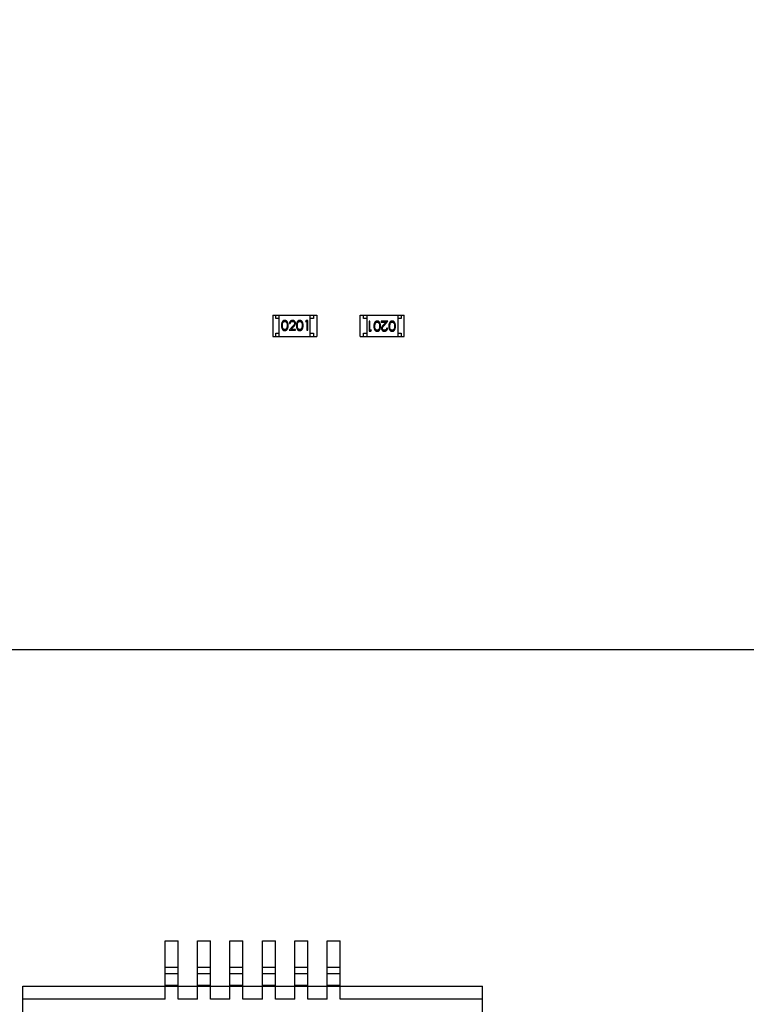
# Model space of a CAD drawing. Header units: inches. Extents: x -13 to 240, y -18 to 126.
# Tile 102 of 112: x 206 to 217, y 58 to 73. Entities that reach past the tile are written whole.
import ezdxf

# ---------------------------------------------------------------- set-up
doc = ezdxf.new("R2010")
doc.units = ezdxf.units.IN
doc.header["$LTSCALE"] = 1.21
doc.header["$MEASUREMENT"] = 0
doc.header["$PDMODE"] = 3
doc.header["$PDSIZE"] = 0.3125
doc.layers.get('0').update_dxf_attribs({"linetype": 'CONTINUOUS'})
doc.layers.get('Defpoints').update_dxf_attribs({"linetype": 'CONTINUOUS'})
doc.layers.add('DIM', color=3, linetype='CONTINUOUS')
doc.styles.get("Standard").update_dxf_attribs({"font": 'txt', "width": 0.8})
doc.dimstyles.get("Standard").update_dxf_attribs({"dimtxt": 0.15625, "dimasz": 0.1875, "dimexe": 0.125, "dimexo": 0.0625, "dimgap": 0.09, "dimtad": 0, "dimtih": 1, "dimtoh": 1, "dimzin": 4, "dimdsep": 46, "dimtxsty": 'Standard', "dimblk": '_FILLED', "dimblk1": '_FILLED', "dimblk2": '_FILLED', "dimcen": 0.09, "dimazin": 1, "dimtp": 0.01, "dimtm": 0.01, "dimtfac": 1, "dimtofl": 0, "dimtmove": 0, "dimatfit": 3, "dimldrblk": '_FILLED', "dimfxl": 1, "dimtolj": 1, "dimtzin": 4, "dimarcsym": 0})

# ---------------------------------------------------------------- blocks, each defined once
blk = doc.blocks.new('_FILLED')
at = {"color": 0, "linetype": 'ByBlock'}
blk.add_solid([(0, 0), (-1, 0.1667), (-1, -0.1667)], dxfattribs=at)
blk = doc.blocks.new('*D57')
at = {"layer": 'Defpoints', "color": 0}
for p in [(222.327, 99.465), (198.077, 63.466), (232.488, 63.466)]:
    blk.add_point(p, dxfattribs=at)
at = {"layer": 'DIM', "color": 0, "lineweight": -2}
for p, q in [((222.389, 99.465), (232.613, 99.465)), ((232.488, 97.465), (232.488, 84.489)), ((232.488, 65.466), (232.488, 78.442)), ((198.139, 63.466), (232.613, 63.466))]:
    blk.add_line(p, q, dxfattribs=at)
at = {"layer": 'DIM', "color": 0, "lineweight": -2, "xscale": 2, "yscale": 2, "zscale": 2}
for p, rotation in [((232.488, 99.465), 90), ((232.488, 63.466), 270)]:
    blk.add_blockref('_FILLED', p, dxfattribs=dict(at, rotation=rotation))
at = {"layer": 'DIM', "color": 0, "insert": (232.488, 81.466), "char_height": 2, "attachment_point": 5, "rotation": 90}
blk.add_mtext('\\A1;36.00', dxfattribs=at)

msp = doc.modelspace()

# ---------------------------------------------------------------- linework, layer by layer
at = {"color": 7, "linetype": 'Continuous'}
for p, q in [((210.137, 68.631), (210.137, 68.301)), ((210.137, 68.631), (210.817, 68.631)), ((210.187, 68.581), (210.187, 68.631)), ((210.237, 68.301), (210.237, 68.631)), ((210.717, 68.301), (210.717, 68.631)), ((210.767, 68.631), (210.767, 68.581)), ((210.817, 68.631), (210.817, 68.301)), ((211.487, 68.301), (211.487, 68.631)), ((211.487, 68.631), (212.167, 68.631)), ((211.537, 68.581), (211.537, 68.631)), ((211.587, 68.631), (211.587, 68.301)), ((212.067, 68.631), (212.067, 68.301)), ((212.117, 68.631), (212.117, 68.581)), ((212.167, 68.301), (212.167, 68.631)), ((210.237, 68.581), (210.187, 68.581)), ((210.361, 68.472), (210.355, 68.434)), ((210.446, 68.459), (210.388, 68.397)), ((210.394, 68.5), (210.407, 68.5)), ((210.42, 68.412), (210.458, 68.452)), ((210.592, 68.472), (210.586, 68.434)), ((210.651, 68.547), (210.642, 68.531)), ((210.642, 68.531), (210.665, 68.531)), ((210.678, 68.547), (210.651, 68.547)), ((210.665, 68.531), (210.665, 68.397)), ((210.678, 68.397), (210.678, 68.547)), ((210.767, 68.581), (210.717, 68.581)), ((211.587, 68.581), (211.537, 68.581)), ((211.625, 68.536), (211.625, 68.386)), ((211.638, 68.536), (211.625, 68.536)), ((211.638, 68.402), (211.638, 68.536)), ((211.711, 68.461), (211.717, 68.499)), ((211.813, 68.536), (211.813, 68.521)), ((211.915, 68.536), (211.813, 68.536)), ((211.813, 68.521), (211.883, 68.521)), ((211.883, 68.521), (211.846, 68.481)), ((211.857, 68.474), (211.915, 68.536)), ((211.942, 68.461), (211.948, 68.499)), ((212.117, 68.581), (212.067, 68.581)), ((210.137, 68.301), (210.817, 68.301)), ((210.187, 68.301), (210.187, 68.351)), ((210.187, 68.351), (210.237, 68.351)), ((210.388, 68.397), (210.49, 68.397)), ((210.49, 68.412), (210.42, 68.412)), ((210.49, 68.397), (210.49, 68.412)), ((210.665, 68.397), (210.678, 68.397)), ((210.717, 68.351), (210.767, 68.351)), ((210.767, 68.351), (210.767, 68.301)), ((211.487, 68.301), (212.167, 68.301)), ((211.537, 68.301), (211.537, 68.351)), ((211.537, 68.351), (211.587, 68.351)), ((211.625, 68.386), (211.653, 68.386)), ((211.661, 68.402), (211.638, 68.402)), ((211.653, 68.386), (211.661, 68.402)), ((211.909, 68.432), (211.896, 68.432)), ((212.067, 68.351), (212.117, 68.351)), ((212.117, 68.351), (212.117, 68.301)), ((208.477, 58.066), (208.477, 58.966)), ((208.477, 58.966), (208.677, 58.966)), ((208.677, 58.066), (208.677, 58.966)), ((208.977, 58.066), (208.977, 58.966)), ((208.977, 58.966), (209.177, 58.966)), ((209.177, 58.066), (209.177, 58.966)), ((209.477, 58.066), (209.477, 58.966)), ((209.477, 58.966), (209.677, 58.966)), ((209.677, 58.066), (209.677, 58.966)), ((209.977, 58.066), (209.977, 58.966)), ((209.977, 58.966), (210.177, 58.966)), ((210.177, 58.066), (210.177, 58.966)), ((210.477, 58.066), (210.477, 58.966)), ((210.477, 58.966), (210.677, 58.966)), ((210.677, 58.066), (210.677, 58.966)), ((210.977, 58.066), (210.977, 58.966)), ((210.977, 58.966), (211.177, 58.966)), ((211.177, 58.066), (211.177, 58.966)), ((208.677, 58.552), (208.477, 58.552)), ((208.477, 58.462), (208.677, 58.462)), ((209.177, 58.552), (208.977, 58.552)), ((208.977, 58.462), (209.177, 58.462)), ((209.677, 58.552), (209.477, 58.552)), ((209.477, 58.462), (209.677, 58.462)), ((210.177, 58.552), (209.977, 58.552)), ((209.977, 58.462), (210.177, 58.462)), ((210.677, 58.552), (210.477, 58.552)), ((210.477, 58.462), (210.677, 58.462)), ((211.177, 58.552), (210.977, 58.552)), ((210.977, 58.462), (211.177, 58.462)), ((206.277, 52.466), (206.277, 58.266)), ((206.277, 58.266), (213.377, 58.266)), ((208.677, 58.277), (208.477, 58.277)), ((209.177, 58.277), (208.977, 58.277)), ((209.677, 58.277), (209.477, 58.277)), ((210.177, 58.277), (209.977, 58.277)), ((210.677, 58.277), (210.477, 58.277)), ((211.177, 58.277), (210.977, 58.277)), ((213.377, 52.466), (213.377, 58.266)), ((208.477, 58.066), (206.277, 58.066)), ((208.977, 58.066), (208.677, 58.066)), ((209.477, 58.066), (209.177, 58.066)), ((209.977, 58.066), (209.677, 58.066)), ((210.477, 58.066), (210.177, 58.066)), ((210.977, 58.066), (210.677, 58.066)), ((213.377, 58.066), (211.177, 58.066))]:
    msp.add_line(p, q, dxfattribs=at)
for points, knots in [([(210.323, 68.55), (210.322, 68.55), (210.319, 68.55), (210.316, 68.55), (210.312, 68.549), (210.309, 68.548), (210.306, 68.547), (210.303, 68.546), (210.3, 68.544), (210.297, 68.542), (210.294, 68.54), (210.291, 68.537), (210.289, 68.535), (210.286, 68.532), (210.284, 68.528), (210.282, 68.525), (210.28, 68.521), (210.279, 68.517), (210.277, 68.513), (210.276, 68.508), (210.275, 68.503), (210.274, 68.498), (210.273, 68.492), (210.273, 68.485), (210.273, 68.479), (210.273, 68.474), (210.273, 68.471)], [0, 0, 0, 0, 0.033742, 0.066533, 0.099153, 0.13154, 0.164087, 0.196563, 0.229707, 0.263315, 0.297504, 0.331686, 0.366482, 0.4021, 0.438958, 0.476748, 0.515985, 0.556589, 0.599519, 0.645765, 0.695487, 0.748721, 0.805687, 0.866754, 0.931405, 1, 1, 1, 1]), ([(210.273, 68.471), (210.273, 68.469), (210.273, 68.464), (210.273, 68.458), (210.273, 68.451), (210.274, 68.445), (210.275, 68.44), (210.276, 68.435), (210.277, 68.43), (210.279, 68.426), (210.281, 68.422), (210.282, 68.418), (210.284, 68.414), (210.287, 68.411), (210.289, 68.408), (210.291, 68.406), (210.294, 68.403), (210.297, 68.401), (210.3, 68.399), (210.303, 68.397), (210.306, 68.396), (210.309, 68.395), (210.312, 68.394), (210.316, 68.393), (210.319, 68.393), (210.322, 68.393), (210.323, 68.393)], [0, 0, 0, 0, 0.068113, 0.132564, 0.193427, 0.250218, 0.303569, 0.353576, 0.400235, 0.443586, 0.484619, 0.524292, 0.56238, 0.599049, 0.63494, 0.669782, 0.704009, 0.737842, 0.771098, 0.803896, 0.836415, 0.868639, 0.900715, 0.933378, 0.966213, 1, 1, 1, 1]), ([(210.286, 68.472), (210.286, 68.474), (210.286, 68.477), (210.286, 68.483), (210.287, 68.488), (210.287, 68.493), (210.288, 68.498), (210.289, 68.502), (210.289, 68.506), (210.291, 68.509), (210.292, 68.512), (210.293, 68.515), (210.295, 68.518), (210.296, 68.52), (210.298, 68.523), (210.3, 68.525), (210.302, 68.527), (210.305, 68.529), (210.309, 68.531), (210.313, 68.534), (210.318, 68.535), (210.321, 68.535), (210.323, 68.535)], [0, 0, 0, 0, 0.073302, 0.142286, 0.206253, 0.266017, 0.321612, 0.372532, 0.419497, 0.462398, 0.502825, 0.541489, 0.579034, 0.615143, 0.650298, 0.684912, 0.718701, 0.752189, 0.817245, 0.879117, 0.939613, 1, 1, 1, 1]), ([(210.323, 68.408), (210.321, 68.408), (210.318, 68.408), (210.313, 68.41), (210.309, 68.412), (210.305, 68.414), (210.302, 68.416), (210.3, 68.418), (210.298, 68.42), (210.296, 68.423), (210.295, 68.425), (210.293, 68.428), (210.292, 68.431), (210.291, 68.434), (210.289, 68.437), (210.289, 68.441), (210.288, 68.445), (210.287, 68.45), (210.287, 68.455), (210.286, 68.46), (210.286, 68.466), (210.286, 68.47), (210.286, 68.472)], [0, 0, 0, 0, 0.060034, 0.120278, 0.182348, 0.247919, 0.281641, 0.315701, 0.350322, 0.385703, 0.421819, 0.459196, 0.497866, 0.538301, 0.58121, 0.628183, 0.679403, 0.734699, 0.794074, 0.858416, 0.927049, 1, 1, 1, 1]), ([(210.374, 68.471), (210.374, 68.474), (210.374, 68.478), (210.374, 68.485), (210.374, 68.491), (210.373, 68.497), (210.372, 68.502), (210.371, 68.508), (210.369, 68.512), (210.368, 68.517), (210.366, 68.521), (210.364, 68.525), (210.362, 68.528), (210.36, 68.531), (210.357, 68.534), (210.355, 68.537), (210.352, 68.54), (210.349, 68.542), (210.346, 68.544), (210.343, 68.546), (210.34, 68.547), (210.337, 68.548), (210.333, 68.549), (210.33, 68.55), (210.326, 68.55), (210.324, 68.55), (210.323, 68.55)], [0, 0, 0, 0, 0.065278, 0.127205, 0.186168, 0.241675, 0.294115, 0.343609, 0.390387, 0.434463, 0.476646, 0.517002, 0.555936, 0.593716, 0.630057, 0.665601, 0.700745, 0.734917, 0.768681, 0.802087, 0.834849, 0.867433, 0.900138, 0.932806, 0.966212, 1, 1, 1, 1]), ([(210.323, 68.535), (210.325, 68.535), (210.328, 68.535), (210.333, 68.534), (210.338, 68.531), (210.341, 68.529), (210.344, 68.527), (210.346, 68.525), (210.348, 68.523), (210.35, 68.52), (210.352, 68.517), (210.353, 68.514), (210.355, 68.511), (210.356, 68.508), (210.357, 68.504), (210.358, 68.5), (210.359, 68.496), (210.36, 68.492), (210.36, 68.487), (210.361, 68.482), (210.361, 68.477), (210.361, 68.473), (210.361, 68.472)], [0, 0, 0, 0, 0.059689, 0.119507, 0.181075, 0.246162, 0.279894, 0.314468, 0.350403, 0.387474, 0.426147, 0.466624, 0.508745, 0.553328, 0.600058, 0.649177, 0.700552, 0.754894, 0.811825, 0.871514, 0.934319, 1, 1, 1, 1]), ([(210.323, 68.393), (210.324, 68.393), (210.326, 68.393), (210.33, 68.393), (210.333, 68.394), (210.337, 68.395), (210.34, 68.396), (210.343, 68.397), (210.346, 68.399), (210.349, 68.401), (210.352, 68.403), (210.355, 68.406), (210.357, 68.409), (210.36, 68.412), (210.362, 68.415), (210.364, 68.419), (210.366, 68.422), (210.368, 68.427), (210.369, 68.431), (210.371, 68.436), (210.372, 68.441), (210.373, 68.446), (210.374, 68.452), (210.374, 68.458), (210.374, 68.465), (210.374, 68.469), (210.374, 68.471)], [0, 0, 0, 0, 0.033824, 0.067298, 0.10028, 0.133019, 0.165736, 0.198792, 0.232372, 0.266409, 0.301016, 0.336196, 0.371972, 0.408574, 0.446394, 0.485225, 0.525372, 0.567224, 0.611081, 0.65775, 0.70702, 0.759235, 0.814484, 0.873227, 0.934937, 1, 1, 1, 1]), ([(210.443, 68.55), (210.441, 68.55), (210.438, 68.55), (210.433, 68.55), (210.428, 68.548), (210.424, 68.547), (210.42, 68.545), (210.416, 68.543), (210.412, 68.54), (210.408, 68.536), (210.405, 68.533), (210.402, 68.529), (210.4, 68.525), (210.398, 68.52), (210.396, 68.516), (210.395, 68.511), (210.394, 68.506), (210.394, 68.502), (210.394, 68.5)], [0, 0, 0, 0, 0.06445, 0.126725, 0.187421, 0.247417, 0.306749, 0.366595, 0.427749, 0.490235, 0.553031, 0.614805, 0.676505, 0.738096, 0.801021, 0.864897, 0.931209, 1, 1, 1, 1]), ([(210.407, 68.5), (210.407, 68.502), (210.408, 68.504), (210.408, 68.508), (210.409, 68.512), (210.41, 68.515), (210.412, 68.518), (210.414, 68.521), (210.416, 68.524), (210.418, 68.526), (210.42, 68.528), (210.423, 68.53), (210.426, 68.532), (210.429, 68.533), (210.432, 68.534), (210.435, 68.534), (210.438, 68.535), (210.441, 68.535), (210.442, 68.535)], [0, 0, 0, 0, 0.073648, 0.143686, 0.210962, 0.275557, 0.338064, 0.399311, 0.4594, 0.51934, 0.579024, 0.637809, 0.695959, 0.754122, 0.813113, 0.873453, 0.935561, 1, 1, 1, 1]), ([(210.442, 68.535), (210.443, 68.535), (210.445, 68.535), (210.448, 68.534), (210.452, 68.534), (210.455, 68.533), (210.457, 68.532), (210.46, 68.53), (210.463, 68.528), (210.465, 68.526), (210.467, 68.524), (210.469, 68.521), (210.471, 68.519), (210.472, 68.516), (210.473, 68.513), (210.474, 68.511), (210.474, 68.508), (210.474, 68.506), (210.474, 68.505)], [0, 0, 0, 0, 0.068027, 0.133505, 0.19695, 0.26027, 0.322741, 0.384982, 0.448465, 0.513424, 0.578224, 0.640011, 0.700094, 0.760067, 0.819012, 0.877878, 0.938035, 1, 1, 1, 1]), ([(210.488, 68.506), (210.488, 68.507), (210.488, 68.51), (210.487, 68.515), (210.486, 68.519), (210.485, 68.523), (210.483, 68.527), (210.481, 68.53), (210.478, 68.534), (210.475, 68.537), (210.472, 68.54), (210.469, 68.543), (210.465, 68.545), (210.461, 68.547), (210.457, 68.549), (210.452, 68.55), (210.448, 68.55), (210.444, 68.55), (210.443, 68.55)], [0, 0, 0, 0, 0.06271, 0.123347, 0.183401, 0.242828, 0.302097, 0.36242, 0.423725, 0.487032, 0.550491, 0.612709, 0.674265, 0.73617, 0.799211, 0.863483, 0.930525, 1, 1, 1, 1]), ([(210.474, 68.505), (210.474, 68.503), (210.474, 68.5), (210.473, 68.495), (210.472, 68.49), (210.47, 68.487), (210.468, 68.483), (210.466, 68.481), (210.463, 68.478), (210.461, 68.474), (210.458, 68.471), (210.454, 68.467), (210.45, 68.463), (210.448, 68.46), (210.446, 68.459)], [0, 0, 0, 0, 0.088014, 0.174976, 0.2638, 0.355443, 0.406413, 0.465519, 0.533076, 0.609353, 0.693899, 0.787171, 0.889197, 1, 1, 1, 1]), ([(210.458, 68.452), (210.459, 68.454), (210.462, 68.457), (210.466, 68.461), (210.469, 68.465), (210.472, 68.469), (210.475, 68.472), (210.478, 68.476), (210.48, 68.479), (210.482, 68.483), (210.485, 68.488), (210.486, 68.493), (210.488, 68.5), (210.488, 68.504), (210.488, 68.506)], [0, 0, 0, 0, 0.09953, 0.192079, 0.277712, 0.357454, 0.429648, 0.495771, 0.555538, 0.608657, 0.707578, 0.804328, 0.901298, 1, 1, 1, 1]), ([(210.553, 68.55), (210.552, 68.55), (210.55, 68.55), (210.547, 68.55), (210.543, 68.549), (210.54, 68.548), (210.537, 68.547), (210.534, 68.546), (210.53, 68.544), (210.528, 68.542), (210.525, 68.54), (210.522, 68.537), (210.52, 68.535), (210.517, 68.532), (210.515, 68.528), (210.513, 68.525), (210.511, 68.521), (210.51, 68.517), (210.508, 68.513), (210.507, 68.508), (210.506, 68.503), (210.505, 68.498), (210.504, 68.492), (210.504, 68.485), (210.503, 68.479), (210.503, 68.474), (210.503, 68.471)], [0, 0, 0, 0, 0.033742, 0.066533, 0.099153, 0.13154, 0.164087, 0.196563, 0.229707, 0.263315, 0.297504, 0.331686, 0.366482, 0.4021, 0.438958, 0.476748, 0.515985, 0.556589, 0.599519, 0.645765, 0.695487, 0.748721, 0.805687, 0.866754, 0.931405, 1, 1, 1, 1]), ([(210.503, 68.471), (210.503, 68.469), (210.503, 68.464), (210.504, 68.458), (210.504, 68.451), (210.505, 68.445), (210.506, 68.44), (210.507, 68.435), (210.508, 68.43), (210.51, 68.426), (210.511, 68.422), (210.513, 68.418), (210.515, 68.414), (210.517, 68.411), (210.52, 68.408), (210.522, 68.406), (210.525, 68.403), (210.528, 68.401), (210.531, 68.399), (210.534, 68.397), (210.537, 68.396), (210.54, 68.395), (210.543, 68.394), (210.547, 68.393), (210.55, 68.393), (210.552, 68.393), (210.553, 68.393)], [0, 0, 0, 0, 0.068113, 0.132564, 0.193427, 0.250218, 0.303569, 0.353576, 0.400235, 0.443586, 0.484619, 0.524292, 0.56238, 0.599049, 0.63494, 0.669782, 0.704009, 0.737842, 0.771098, 0.803896, 0.836415, 0.868639, 0.900715, 0.933378, 0.966213, 1, 1, 1, 1]), ([(210.517, 68.472), (210.517, 68.474), (210.517, 68.477), (210.517, 68.483), (210.517, 68.488), (210.518, 68.493), (210.519, 68.498), (210.519, 68.502), (210.52, 68.506), (210.521, 68.509), (210.523, 68.512), (210.524, 68.515), (210.525, 68.518), (210.527, 68.52), (210.529, 68.523), (210.531, 68.525), (210.533, 68.527), (210.536, 68.529), (210.539, 68.531), (210.544, 68.534), (210.549, 68.535), (210.552, 68.535), (210.554, 68.535)], [0, 0, 0, 0, 0.073302, 0.142286, 0.206253, 0.266017, 0.321612, 0.372532, 0.419497, 0.462398, 0.502825, 0.541489, 0.579034, 0.615143, 0.650298, 0.684912, 0.718701, 0.752189, 0.817245, 0.879117, 0.939613, 1, 1, 1, 1]), ([(210.554, 68.408), (210.552, 68.408), (210.549, 68.408), (210.544, 68.41), (210.539, 68.412), (210.536, 68.414), (210.533, 68.416), (210.531, 68.418), (210.529, 68.42), (210.527, 68.423), (210.525, 68.425), (210.524, 68.428), (210.523, 68.431), (210.521, 68.434), (210.52, 68.437), (210.519, 68.441), (210.519, 68.445), (210.518, 68.45), (210.517, 68.455), (210.517, 68.46), (210.517, 68.466), (210.517, 68.47), (210.517, 68.472)], [0, 0, 0, 0, 0.060034, 0.120278, 0.182348, 0.247919, 0.281641, 0.315701, 0.350322, 0.385703, 0.421819, 0.459196, 0.497866, 0.538301, 0.58121, 0.628183, 0.679403, 0.734699, 0.794074, 0.858416, 0.927049, 1, 1, 1, 1]), ([(210.605, 68.471), (210.605, 68.474), (210.605, 68.478), (210.605, 68.485), (210.604, 68.491), (210.604, 68.497), (210.603, 68.502), (210.601, 68.508), (210.6, 68.512), (210.598, 68.517), (210.597, 68.521), (210.595, 68.525), (210.593, 68.528), (210.59, 68.531), (210.588, 68.534), (210.585, 68.537), (210.583, 68.54), (210.58, 68.542), (210.577, 68.544), (210.574, 68.546), (210.571, 68.547), (210.567, 68.548), (210.564, 68.549), (210.561, 68.55), (210.557, 68.55), (210.555, 68.55), (210.553, 68.55)], [0, 0, 0, 0, 0.065278, 0.127205, 0.186168, 0.241675, 0.294115, 0.343609, 0.390387, 0.434463, 0.476646, 0.517002, 0.555936, 0.593716, 0.630057, 0.665601, 0.700745, 0.734917, 0.768681, 0.802087, 0.834849, 0.867433, 0.900138, 0.932806, 0.966212, 1, 1, 1, 1]), ([(210.553, 68.393), (210.555, 68.393), (210.557, 68.393), (210.561, 68.393), (210.564, 68.394), (210.567, 68.395), (210.571, 68.396), (210.574, 68.397), (210.577, 68.399), (210.58, 68.401), (210.583, 68.403), (210.586, 68.406), (210.588, 68.409), (210.591, 68.412), (210.593, 68.415), (210.595, 68.419), (210.597, 68.422), (210.599, 68.427), (210.6, 68.431), (210.601, 68.436), (210.603, 68.441), (210.604, 68.446), (210.604, 68.452), (210.605, 68.458), (210.605, 68.465), (210.605, 68.469), (210.605, 68.471)], [0, 0, 0, 0, 0.033824, 0.067298, 0.10028, 0.133019, 0.165736, 0.198792, 0.232372, 0.266409, 0.301016, 0.336196, 0.371972, 0.408574, 0.446394, 0.485225, 0.525372, 0.567224, 0.611081, 0.65775, 0.70702, 0.759235, 0.814484, 0.873227, 0.934937, 1, 1, 1, 1]), ([(210.554, 68.535), (210.556, 68.535), (210.559, 68.535), (210.564, 68.534), (210.568, 68.531), (210.572, 68.529), (210.575, 68.527), (210.577, 68.525), (210.579, 68.523), (210.581, 68.52), (210.582, 68.517), (210.584, 68.514), (210.585, 68.511), (210.587, 68.508), (210.588, 68.504), (210.589, 68.5), (210.59, 68.496), (210.591, 68.492), (210.591, 68.487), (210.592, 68.482), (210.592, 68.477), (210.592, 68.473), (210.592, 68.472)], [0, 0, 0, 0, 0.059689, 0.119507, 0.181075, 0.246162, 0.279894, 0.314468, 0.350403, 0.387474, 0.426147, 0.466624, 0.508745, 0.553328, 0.600058, 0.649177, 0.700552, 0.754894, 0.811825, 0.871514, 0.934319, 1, 1, 1, 1]), ([(211.75, 68.54), (211.749, 68.54), (211.746, 68.54), (211.743, 68.54), (211.739, 68.539), (211.736, 68.538), (211.733, 68.537), (211.729, 68.535), (211.726, 68.534), (211.723, 68.532), (211.72, 68.529), (211.718, 68.527), (211.715, 68.524), (211.713, 68.521), (211.71, 68.518), (211.708, 68.514), (211.706, 68.51), (211.705, 68.506), (211.703, 68.502), (211.702, 68.497), (211.701, 68.492), (211.7, 68.487), (211.699, 68.481), (211.698, 68.475), (211.698, 68.468), (211.698, 68.464), (211.698, 68.461)], [0, 0, 0, 0, 0.033824, 0.067298, 0.10028, 0.133019, 0.165736, 0.198792, 0.232372, 0.266409, 0.301016, 0.336196, 0.371972, 0.408574, 0.446394, 0.485225, 0.525372, 0.567224, 0.611081, 0.65775, 0.70702, 0.759235, 0.814484, 0.873227, 0.934937, 1, 1, 1, 1]), ([(211.698, 68.461), (211.698, 68.459), (211.698, 68.454), (211.698, 68.448), (211.699, 68.442), (211.7, 68.436), (211.701, 68.43), (211.702, 68.425), (211.703, 68.42), (211.705, 68.416), (211.707, 68.412), (211.708, 68.408), (211.711, 68.405), (211.713, 68.401), (211.715, 68.398), (211.718, 68.395), (211.721, 68.393), (211.723, 68.391), (211.726, 68.389), (211.729, 68.387), (211.733, 68.386), (211.736, 68.384), (211.739, 68.383), (211.743, 68.383), (211.746, 68.382), (211.749, 68.382), (211.75, 68.382)], [0, 0, 0, 0, 0.065278, 0.127205, 0.186168, 0.241675, 0.294115, 0.343609, 0.390387, 0.434463, 0.476646, 0.517002, 0.555936, 0.593716, 0.630057, 0.665601, 0.700745, 0.734917, 0.768681, 0.802087, 0.834849, 0.867433, 0.900138, 0.932806, 0.966212, 1, 1, 1, 1]), ([(211.749, 68.398), (211.748, 68.398), (211.744, 68.398), (211.739, 68.399), (211.735, 68.401), (211.731, 68.404), (211.728, 68.406), (211.726, 68.408), (211.724, 68.41), (211.722, 68.413), (211.721, 68.415), (211.719, 68.418), (211.718, 68.422), (211.716, 68.425), (211.715, 68.429), (211.714, 68.433), (211.713, 68.437), (211.713, 68.441), (211.712, 68.446), (211.712, 68.451), (211.711, 68.456), (211.711, 68.459), (211.711, 68.461)], [0, 0, 0, 0, 0.059689, 0.119507, 0.181075, 0.246162, 0.279894, 0.314468, 0.350403, 0.387474, 0.426147, 0.466624, 0.508745, 0.553328, 0.600058, 0.649177, 0.700552, 0.754894, 0.811825, 0.871514, 0.934319, 1, 1, 1, 1]), ([(211.717, 68.499), (211.717, 68.5), (211.718, 68.502), (211.72, 68.505), (211.721, 68.508), (211.723, 68.51), (211.724, 68.512), (211.726, 68.515), (211.728, 68.517), (211.731, 68.519), (211.735, 68.521), (211.739, 68.523), (211.744, 68.524), (211.748, 68.525), (211.749, 68.525)], [0, 0, 0, 0, 0.075949, 0.148549, 0.218996, 0.286119, 0.351826, 0.416074, 0.478265, 0.540325, 0.660405, 0.774606, 0.887187, 1, 1, 1, 1]), ([(211.749, 68.525), (211.751, 68.525), (211.754, 68.524), (211.759, 68.523), (211.764, 68.521), (211.768, 68.519), (211.77, 68.516), (211.773, 68.514), (211.774, 68.512), (211.776, 68.51), (211.778, 68.507), (211.779, 68.505), (211.781, 68.502), (211.782, 68.499), (211.783, 68.495), (211.784, 68.492), (211.785, 68.487), (211.785, 68.483), (211.786, 68.478), (211.786, 68.473), (211.786, 68.467), (211.786, 68.463), (211.786, 68.461)], [0, 0, 0, 0, 0.060034, 0.120278, 0.182348, 0.247919, 0.281641, 0.315701, 0.350322, 0.385703, 0.421819, 0.459196, 0.497866, 0.538301, 0.58121, 0.628183, 0.679403, 0.734699, 0.794074, 0.858416, 0.927049, 1, 1, 1, 1]), ([(211.786, 68.461), (211.786, 68.459), (211.786, 68.455), (211.786, 68.45), (211.786, 68.444), (211.785, 68.439), (211.785, 68.435), (211.784, 68.431), (211.783, 68.427), (211.782, 68.424), (211.781, 68.42), (211.779, 68.418), (211.778, 68.415), (211.776, 68.412), (211.774, 68.41), (211.772, 68.408), (211.77, 68.406), (211.768, 68.404), (211.764, 68.401), (211.759, 68.399), (211.754, 68.398), (211.751, 68.398), (211.749, 68.398)], [0, 0, 0, 0, 0.073302, 0.142286, 0.206253, 0.266017, 0.321612, 0.372532, 0.419497, 0.462398, 0.502825, 0.541489, 0.579034, 0.615143, 0.650298, 0.684912, 0.718701, 0.752189, 0.817245, 0.879117, 0.939613, 1, 1, 1, 1]), ([(211.8, 68.461), (211.8, 68.464), (211.8, 68.468), (211.8, 68.475), (211.799, 68.481), (211.798, 68.487), (211.797, 68.493), (211.796, 68.498), (211.795, 68.503), (211.794, 68.507), (211.792, 68.511), (211.79, 68.515), (211.788, 68.518), (211.786, 68.521), (211.783, 68.524), (211.781, 68.527), (211.778, 68.53), (211.776, 68.532), (211.773, 68.534), (211.77, 68.535), (211.767, 68.537), (211.763, 68.538), (211.76, 68.539), (211.757, 68.54), (211.753, 68.54), (211.751, 68.54), (211.75, 68.54)], [0, 0, 0, 0, 0.068113, 0.132564, 0.193427, 0.250218, 0.303569, 0.353576, 0.400235, 0.443586, 0.484619, 0.524292, 0.56238, 0.599049, 0.63494, 0.669782, 0.704009, 0.737842, 0.771098, 0.803896, 0.836415, 0.868639, 0.900715, 0.933378, 0.966213, 1, 1, 1, 1]), ([(211.75, 68.382), (211.751, 68.382), (211.753, 68.382), (211.757, 68.383), (211.76, 68.383), (211.763, 68.384), (211.767, 68.386), (211.77, 68.387), (211.773, 68.389), (211.776, 68.391), (211.778, 68.393), (211.781, 68.395), (211.784, 68.398), (211.786, 68.401), (211.788, 68.404), (211.79, 68.408), (211.792, 68.411), (211.794, 68.415), (211.795, 68.42), (211.796, 68.424), (211.797, 68.429), (211.798, 68.435), (211.799, 68.441), (211.8, 68.447), (211.8, 68.454), (211.8, 68.459), (211.8, 68.461)], [0, 0, 0, 0, 0.033742, 0.066533, 0.099153, 0.13154, 0.164087, 0.196563, 0.229707, 0.263315, 0.297504, 0.331686, 0.366482, 0.4021, 0.438958, 0.476748, 0.515985, 0.556589, 0.599519, 0.645765, 0.695487, 0.748721, 0.805687, 0.866754, 0.931405, 1, 1, 1, 1]), ([(211.846, 68.481), (211.844, 68.479), (211.841, 68.476), (211.837, 68.472), (211.834, 68.468), (211.831, 68.464), (211.828, 68.46), (211.825, 68.457), (211.823, 68.454), (211.821, 68.45), (211.819, 68.445), (211.817, 68.439), (211.815, 68.433), (211.815, 68.429), (211.815, 68.427)], [0, 0, 0, 0, 0.09953, 0.192079, 0.277712, 0.357454, 0.429648, 0.495771, 0.555538, 0.608657, 0.707578, 0.804328, 0.901298, 1, 1, 1, 1]), ([(211.829, 68.428), (211.829, 68.43), (211.829, 68.433), (211.83, 68.438), (211.832, 68.442), (211.834, 68.446), (211.836, 68.449), (211.838, 68.452), (211.84, 68.455), (211.843, 68.458), (211.846, 68.462), (211.849, 68.466), (211.853, 68.47), (211.856, 68.473), (211.857, 68.474)], [0, 0, 0, 0, 0.088014, 0.174976, 0.2638, 0.355443, 0.406413, 0.465519, 0.533076, 0.609353, 0.693899, 0.787171, 0.889197, 1, 1, 1, 1]), ([(211.98, 68.54), (211.979, 68.54), (211.977, 68.54), (211.973, 68.54), (211.97, 68.539), (211.967, 68.538), (211.963, 68.537), (211.96, 68.535), (211.957, 68.534), (211.954, 68.532), (211.951, 68.529), (211.948, 68.527), (211.946, 68.524), (211.943, 68.521), (211.941, 68.518), (211.939, 68.514), (211.937, 68.51), (211.935, 68.506), (211.934, 68.502), (211.932, 68.497), (211.931, 68.492), (211.93, 68.487), (211.93, 68.481), (211.929, 68.475), (211.929, 68.468), (211.929, 68.464), (211.929, 68.461)], [0, 0, 0, 0, 0.033824, 0.067298, 0.10028, 0.133019, 0.165736, 0.198792, 0.232372, 0.266409, 0.301016, 0.336196, 0.371972, 0.408574, 0.446394, 0.485225, 0.525372, 0.567224, 0.611081, 0.65775, 0.70702, 0.759235, 0.814484, 0.873227, 0.934937, 1, 1, 1, 1]), ([(211.929, 68.461), (211.929, 68.459), (211.929, 68.454), (211.929, 68.448), (211.93, 68.442), (211.93, 68.436), (211.931, 68.43), (211.932, 68.425), (211.934, 68.42), (211.935, 68.416), (211.937, 68.412), (211.939, 68.408), (211.941, 68.405), (211.944, 68.401), (211.946, 68.398), (211.949, 68.395), (211.951, 68.393), (211.954, 68.391), (211.957, 68.389), (211.96, 68.387), (211.963, 68.386), (211.967, 68.384), (211.97, 68.383), (211.973, 68.383), (211.977, 68.382), (211.979, 68.382), (211.98, 68.382)], [0, 0, 0, 0, 0.065278, 0.127205, 0.186168, 0.241675, 0.294115, 0.343609, 0.390387, 0.434463, 0.476646, 0.517002, 0.555936, 0.593716, 0.630057, 0.665601, 0.700745, 0.734917, 0.768681, 0.802087, 0.834849, 0.867433, 0.900138, 0.932806, 0.966212, 1, 1, 1, 1]), ([(211.98, 68.398), (211.978, 68.398), (211.975, 68.398), (211.97, 68.399), (211.966, 68.401), (211.962, 68.404), (211.959, 68.406), (211.957, 68.408), (211.955, 68.41), (211.953, 68.413), (211.951, 68.415), (211.95, 68.418), (211.948, 68.422), (211.947, 68.425), (211.946, 68.429), (211.945, 68.433), (211.944, 68.437), (211.943, 68.441), (211.943, 68.446), (211.942, 68.451), (211.942, 68.456), (211.942, 68.459), (211.942, 68.461)], [0, 0, 0, 0, 0.059689, 0.119507, 0.181075, 0.246162, 0.279894, 0.314468, 0.350403, 0.387474, 0.426147, 0.466624, 0.508745, 0.553328, 0.600058, 0.649177, 0.700552, 0.754894, 0.811825, 0.871514, 0.934319, 1, 1, 1, 1]), ([(211.948, 68.499), (211.948, 68.5), (211.949, 68.502), (211.95, 68.505), (211.952, 68.508), (211.953, 68.51), (211.955, 68.512), (211.957, 68.515), (211.959, 68.517), (211.962, 68.519), (211.966, 68.521), (211.97, 68.523), (211.975, 68.524), (211.978, 68.525), (211.98, 68.525)], [0, 0, 0, 0, 0.075949, 0.148549, 0.218996, 0.286119, 0.351826, 0.416074, 0.478265, 0.540325, 0.660405, 0.774606, 0.887187, 1, 1, 1, 1]), ([(212.031, 68.461), (212.031, 68.464), (212.031, 68.468), (212.03, 68.475), (212.03, 68.481), (212.029, 68.487), (212.028, 68.493), (212.027, 68.498), (212.026, 68.503), (212.024, 68.507), (212.023, 68.511), (212.021, 68.515), (212.019, 68.518), (212.017, 68.521), (212.014, 68.524), (212.012, 68.527), (212.009, 68.53), (212.006, 68.532), (212.003, 68.534), (212, 68.535), (211.997, 68.537), (211.994, 68.538), (211.991, 68.539), (211.987, 68.54), (211.984, 68.54), (211.982, 68.54), (211.98, 68.54)], [0, 0, 0, 0, 0.068113, 0.132564, 0.193427, 0.250218, 0.303569, 0.353576, 0.400235, 0.443586, 0.484619, 0.524292, 0.56238, 0.599049, 0.63494, 0.669782, 0.704009, 0.737842, 0.771098, 0.803896, 0.836415, 0.868639, 0.900715, 0.933378, 0.966213, 1, 1, 1, 1]), ([(211.98, 68.525), (211.982, 68.525), (211.985, 68.524), (211.99, 68.523), (211.995, 68.521), (211.998, 68.519), (212.001, 68.516), (212.003, 68.514), (212.005, 68.512), (212.007, 68.51), (212.009, 68.507), (212.01, 68.505), (212.011, 68.502), (212.013, 68.499), (212.014, 68.495), (212.015, 68.492), (212.015, 68.487), (212.016, 68.483), (212.017, 68.478), (212.017, 68.473), (212.017, 68.467), (212.017, 68.463), (212.017, 68.461)], [0, 0, 0, 0, 0.060034, 0.120278, 0.182348, 0.247919, 0.281641, 0.315701, 0.350322, 0.385703, 0.421819, 0.459196, 0.497866, 0.538301, 0.58121, 0.628183, 0.679403, 0.734699, 0.794074, 0.858416, 0.927049, 1, 1, 1, 1]), ([(212.017, 68.461), (212.017, 68.459), (212.017, 68.455), (212.017, 68.45), (212.017, 68.444), (212.016, 68.439), (212.015, 68.435), (212.015, 68.431), (212.014, 68.427), (212.013, 68.424), (212.011, 68.42), (212.01, 68.418), (212.009, 68.415), (212.007, 68.412), (212.005, 68.41), (212.003, 68.408), (212.001, 68.406), (211.998, 68.404), (211.995, 68.401), (211.99, 68.399), (211.985, 68.398), (211.982, 68.398), (211.98, 68.398)], [0, 0, 0, 0, 0.073302, 0.142286, 0.206253, 0.266017, 0.321612, 0.372532, 0.419497, 0.462398, 0.502825, 0.541489, 0.579034, 0.615143, 0.650298, 0.684912, 0.718701, 0.752189, 0.817245, 0.879117, 0.939613, 1, 1, 1, 1]), ([(211.98, 68.382), (211.982, 68.382), (211.984, 68.382), (211.987, 68.383), (211.991, 68.383), (211.994, 68.384), (211.997, 68.386), (212, 68.387), (212.003, 68.389), (212.006, 68.391), (212.009, 68.393), (212.012, 68.395), (212.014, 68.398), (212.017, 68.401), (212.019, 68.404), (212.021, 68.408), (212.023, 68.411), (212.024, 68.415), (212.026, 68.42), (212.027, 68.424), (212.028, 68.429), (212.029, 68.435), (212.03, 68.441), (212.03, 68.447), (212.031, 68.454), (212.031, 68.459), (212.031, 68.461)], [0, 0, 0, 0, 0.033742, 0.066533, 0.099153, 0.13154, 0.164087, 0.196563, 0.229707, 0.263315, 0.297504, 0.331686, 0.366482, 0.4021, 0.438958, 0.476748, 0.515985, 0.556589, 0.599519, 0.645765, 0.695487, 0.748721, 0.805687, 0.866754, 0.931405, 1, 1, 1, 1]), ([(210.355, 68.434), (210.355, 68.433), (210.354, 68.431), (210.353, 68.428), (210.351, 68.425), (210.35, 68.423), (210.348, 68.42), (210.346, 68.418), (210.344, 68.416), (210.341, 68.414), (210.338, 68.412), (210.333, 68.41), (210.328, 68.408), (210.325, 68.408), (210.323, 68.408)], [0, 0, 0, 0, 0.075949, 0.148549, 0.218996, 0.286119, 0.351826, 0.416074, 0.478265, 0.540325, 0.660405, 0.774606, 0.887187, 1, 1, 1, 1]), ([(210.586, 68.434), (210.586, 68.433), (210.585, 68.431), (210.584, 68.428), (210.582, 68.425), (210.581, 68.423), (210.579, 68.42), (210.577, 68.418), (210.575, 68.416), (210.572, 68.414), (210.568, 68.412), (210.564, 68.41), (210.559, 68.408), (210.556, 68.408), (210.554, 68.408)], [0, 0, 0, 0, 0.075949, 0.148549, 0.218996, 0.286119, 0.351826, 0.416074, 0.478265, 0.540325, 0.660405, 0.774606, 0.887187, 1, 1, 1, 1]), ([(211.815, 68.427), (211.815, 68.425), (211.815, 68.423), (211.816, 68.418), (211.817, 68.414), (211.818, 68.41), (211.82, 68.406), (211.822, 68.403), (211.825, 68.399), (211.828, 68.396), (211.831, 68.392), (211.834, 68.39), (211.838, 68.387), (211.842, 68.386), (211.846, 68.384), (211.851, 68.383), (211.856, 68.382), (211.859, 68.382), (211.861, 68.382)], [0, 0, 0, 0, 0.06271, 0.123347, 0.183401, 0.242828, 0.302097, 0.36242, 0.423725, 0.487032, 0.550491, 0.612709, 0.674265, 0.73617, 0.799211, 0.863483, 0.930525, 1, 1, 1, 1]), ([(211.861, 68.398), (211.86, 68.398), (211.858, 68.398), (211.855, 68.398), (211.852, 68.399), (211.849, 68.4), (211.846, 68.401), (211.843, 68.403), (211.841, 68.405), (211.838, 68.407), (211.836, 68.409), (211.834, 68.411), (211.832, 68.414), (211.831, 68.417), (211.83, 68.419), (211.829, 68.422), (211.829, 68.425), (211.829, 68.427), (211.829, 68.428)], [0, 0, 0, 0, 0.068027, 0.133505, 0.19695, 0.26027, 0.322741, 0.384982, 0.448465, 0.513424, 0.578224, 0.640011, 0.700094, 0.760067, 0.819012, 0.877878, 0.938035, 1, 1, 1, 1]), ([(211.861, 68.382), (211.862, 68.382), (211.866, 68.382), (211.87, 68.383), (211.875, 68.384), (211.879, 68.386), (211.884, 68.388), (211.888, 68.39), (211.891, 68.393), (211.895, 68.396), (211.898, 68.4), (211.901, 68.404), (211.904, 68.408), (211.906, 68.412), (211.907, 68.417), (211.908, 68.422), (211.909, 68.427), (211.909, 68.431), (211.909, 68.432)], [0, 0, 0, 0, 0.06445, 0.126725, 0.187421, 0.247417, 0.306749, 0.366595, 0.427749, 0.490235, 0.553031, 0.614805, 0.676505, 0.738096, 0.801021, 0.864897, 0.931209, 1, 1, 1, 1]), ([(211.896, 68.432), (211.896, 68.431), (211.896, 68.428), (211.895, 68.425), (211.894, 68.421), (211.893, 68.418), (211.891, 68.415), (211.889, 68.412), (211.887, 68.409), (211.885, 68.407), (211.883, 68.405), (211.88, 68.403), (211.877, 68.401), (211.874, 68.4), (211.871, 68.399), (211.868, 68.398), (211.865, 68.398), (211.862, 68.398), (211.861, 68.398)], [0, 0, 0, 0, 0.073648, 0.143686, 0.210962, 0.275557, 0.338064, 0.399311, 0.4594, 0.51934, 0.579024, 0.637809, 0.695959, 0.754122, 0.813113, 0.873453, 0.935561, 1, 1, 1, 1])]:
    msp.add_open_spline(points, degree=3, knots=knots, dxfattribs=at)

# ---------------------------------------------------------------- dimensions: what is measured, and where the dimension line sits
at = {"layer": 'DIM'}
dim = msp.add_linear_dim(base=(232.488, 63.466), p1=(222.327, 99.465), p2=(198.077, 63.466), angle=90, dimstyle='Standard', override={"dimtxt": 2, "dimasz": 2, "dimtih": 0, "dimtoh": 0, "dimzin": 0, "dimcen": 0.198, "dimadec": 0, "dimazin": 0, "dimtp": 0, "dimtm": 0, "dimtdec": 4, "dimtzin": 0}, dxfattribs=at)
dim.commit()
dim.dimension.update_dxf_attribs({"geometry": '*D57', "text_midpoint": (232.488, 81.466)})

doc.saveas('drawing.dxf')
